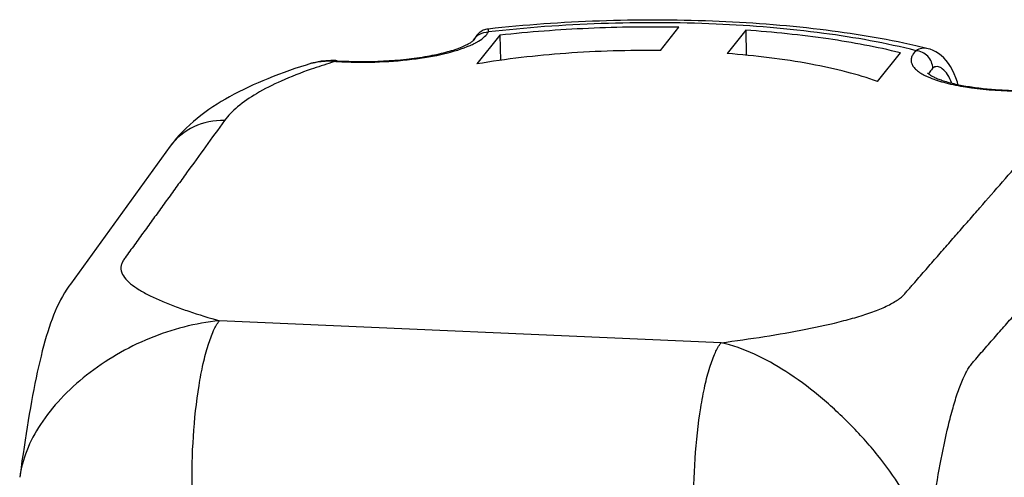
# Model space of a CAD drawing. Header units: millimetres. Extents: x 0 to 420, y 0 to 297.
# Tile 20 of 44: x 151 to 163, y 118 to 123. Entities that reach past the tile are written whole.
import ezdxf

# ---------------------------------------------------------------- set-up
doc = ezdxf.new("R2010")
doc.units = ezdxf.units.MM
doc.header["$LTSCALE"] = 23.1
doc.layers.add('COMPONENTS', color=7, linetype='CONTINUOUS')

msp = doc.modelspace()

# ---------------------------------------------------------------- linework, layer by layer
at = {"layer": 'COMPONENTS', "color": 7, "linetype": 'CONTINUOUS'}
for p, q in [((158.82652, 122.8318), (159.04432, 123.10447)), ((156.94993, 123.01147), (156.68168, 122.67563)), ((156.79788, 123.08152), (156.78338, 123.07826)), ((156.81234, 123.08366), (156.79788, 123.08152)), ((156.94993, 123.01147), (156.95552, 122.71771)), ((159.82497, 123.07019), (159.60718, 122.79752)), ((159.82497, 123.07019), (159.83054, 122.77775)), ((156.64419, 122.95513), (156.6427, 122.95254)), ((156.645, 122.95678), (156.64388, 122.95472)), ((161.83096, 122.88442), (161.81437, 122.8882)), ((161.36564, 122.46994), (161.63389, 122.80579)), ((161.95915, 122.85393), (161.95886, 122.854)), ((154.74686, 122.68259), (154.74757, 122.6828)), ((155.03145, 122.71423), (154.97348, 122.71548)), ((155.04778, 122.71333), (155.03145, 122.71423))]:
    msp.add_line(p, q, dxfattribs=at)
at = {"layer": 'COMPONENTS', "color": 9, "linetype": 'CONTINUOUS'}
msp.add_line((159.53716, 119.4138), (153.66956, 119.67147), dxfattribs=at)
at = {"layer": 'COMPONENTS', "color": 7, "linetype": 'CONTINUOUS'}
for points in [[(156.75598, 123.06886), (156.74331, 123.06292), (156.73138, 123.0563), (156.72023, 123.0491), (156.70999, 123.0415), (156.70057, 123.03355), (156.69201, 123.0254), (156.68453, 123.01744), (156.67801, 123.00975), (156.67237, 123.00242), (156.66776, 122.99591), (156.66423, 122.99056), (156.66145, 122.98612), (156.65906, 122.98214), (156.657, 122.97859), (156.65523, 122.97547), (156.65353, 122.97244), (156.65187, 122.96943), (156.645, 122.95678)], [(156.78338, 123.07826), (156.76939, 123.07401), (156.75598, 123.06886)], [(162.3077, 122.43465), (162.30055, 122.46232), (162.28389, 122.51294), (162.26476, 122.56028), (162.24343, 122.60427), (162.22017, 122.64486), (162.19524, 122.68195), (162.16887, 122.71557), (162.14106, 122.74589), (162.11193, 122.77291), (162.0816, 122.79653), (162.05004, 122.81679), (162.01726, 122.83366), (161.98344, 122.8469), (161.95917, 122.85392)], [(154.97348, 122.71548), (154.91624, 122.71325), (154.86089, 122.70747), (154.80763, 122.6982), (154.7566, 122.68548), (154.74681, 122.68257)], [(153.09555, 121.71281), (151.92655, 120.09923), (151.90902, 120.07476), (151.88543, 120.0401), (151.85917, 119.99858), (151.83439, 119.95619), (151.81187, 119.91474), (151.79036, 119.87224), (151.76979, 119.82859), (151.7501, 119.78383), (151.73118, 119.73788), (151.71291, 119.69055), (151.69525, 119.64186), (151.67815, 119.59182), (151.66148, 119.54018), (151.64523, 119.48697), (151.62938, 119.43225), (151.61383, 119.37584), (151.59858, 119.31776), (151.58362, 119.25809), (151.56891, 119.19679), (151.55444, 119.13389), (151.5402, 119.06945), (151.52619, 119.00355), (151.5124, 118.93623), (151.49881, 118.86754), (151.48542, 118.79751), (151.47222, 118.72617), (151.45919, 118.65358), (151.44635, 118.57979), (151.43367, 118.50482), (151.42115, 118.42873), (151.40879, 118.35158), (151.39659, 118.27341), (151.38455, 118.19426), (151.37265, 118.11422), (151.3609, 118.03331), (151.3493, 117.95157), (151.33392, 117.84051)]]:
    msp.add_lwpolyline(points, dxfattribs=at)
msp.add_arc((159.9847, 114.83633), 8.25714, 76.16799, 77.079719, dxfattribs=at)
at = {"layer": 'COMPONENTS', "color": 9, "linetype": 'CONTINUOUS'}
for centre, radius, start, end in [((156.75288, 116.83173), 6.1213, 106.825961, 109.183732), ((154.91578, 122.1303), 0.57754, 105.830844, 106.936862), ((154.9192, 122.11821), 0.59011, 104.374087, 105.829487), ((156.94973, 116.18841), 6.79407, 106.401922, 106.844545), ((155.32036, 127.19098), 4.4943, 266.311986, 266.51552)]:
    msp.add_arc(centre, radius, start, end, dxfattribs=at)
at = {"layer": 'COMPONENTS', "color": 7, "linetype": 'CONTINUOUS'}
for points, knots in [([(161.81437, 122.8882), (161.44498, 122.97221), (160.65401, 123.10026), (159.41621, 123.19262), (158.11888, 123.19357), (157.2446, 123.13182), (156.81236, 123.08369)], [0, 0, 0, 0, 0.22615344, 0.47733794, 0.74036372, 1, 1, 1, 1]), ([(159.04432, 123.10447), (158.69136, 123.11126), (157.99174, 123.1023), (157.29397, 123.04967), (156.94993, 123.01147)], [0, 0, 0, 0, 0.50490611, 1, 1, 1, 1]), ([(161.63389, 122.80579), (161.35632, 122.87449), (160.75544, 122.98551), (160.14817, 123.04771), (159.82497, 123.07019)], [0, 0, 0, 0, 0.46881917, 1, 1, 1, 1]), ([(155.04779, 122.71335), (155.22802, 122.70173), (155.49849, 122.70058), (155.85044, 122.72797), (156.09421, 122.7619), (156.30666, 122.80703), (156.45759, 122.85355), (156.55173, 122.89403), (156.59971, 122.91997), (156.62873, 122.94021), (156.64127, 122.95159), (156.64419, 122.95513)], [0, 0, 0, 0, 0.33094191, 0.49416814, 0.64664468, 0.78154616, 0.89184535, 0.93528483, 0.9691592, 0.9915836, 1, 1, 1, 1]), ([(158.82652, 122.8318), (158.45783, 122.83643), (157.73973, 122.81527), (157.02558, 122.73401), (156.68168, 122.67563)], [0, 0, 0, 0, 0.51386879, 1, 1, 1, 1]), ([(161.36564, 122.46994), (161.24793, 122.51264), (160.99033, 122.58982), (160.40588, 122.71641), (159.93545, 122.77229), (159.60718, 122.79752)], [0, 0, 0, 0, 0.20950378, 0.44913652, 1, 1, 1, 1]), ([(154.74752, 122.68278), (154.57429, 122.62989), (154.24744, 122.51711), (153.79452, 122.30788), (153.40051, 122.0531), (153.18398, 121.83487), (153.09555, 121.71281)], [0, 0, 0, 0, 0.27931748, 0.53246869, 0.76755939, 1, 1, 1, 1]), ([(161.9544, 122.56431), (161.95352, 122.56614), (161.9489, 122.57305), (161.95827, 122.56222), (161.96474, 122.55806), (161.97561, 122.54998), (161.98872, 122.54186), (162.01186, 122.52869), (162.04733, 122.51195), (162.09742, 122.49207), (162.15636, 122.47256), (162.24957, 122.44645), (162.38237, 122.41818), (162.55784, 122.39214), (162.74999, 122.37399), (162.88316, 122.3677), (162.9515, 122.36596)], [0, 0, 0, 0, 0.00585605, 0.0134198, 0.02240632, 0.0346646, 0.04990869, 0.06786737, 0.11113355, 0.16329939, 0.22332636, 0.29040993, 0.4427758, 0.61510051, 0.80253015, 1, 1, 1, 1])]:
    msp.add_open_spline(points, degree=3, knots=knots, dxfattribs=at)
at = {"layer": 'COMPONENTS', "color": 9, "linetype": 'CONTINUOUS'}
for points, knots in [([(161.81787, 122.82981), (161.46332, 122.92077), (160.68537, 123.05875), (159.45272, 123.16012), (158.14071, 123.16443), (157.25302, 123.10033), (156.81484, 123.0494)], [0, 0, 0, 0, 0.21829576, 0.46988238, 0.73691761, 1, 1, 1, 1]), ([(156.6427, 122.95254), (156.65882, 122.98223), (156.70988, 123.03386), (156.78023, 123.05023), (156.81484, 123.0494)], [0, 0, 0, 0, 0.4939383, 1, 1, 1, 1]), ([(156.7009, 122.94287), (156.72587, 122.95816), (156.76883, 122.98858), (156.80381, 123.02906), (156.81484, 123.0494)], [0, 0, 0, 0, 0.55850575, 1, 1, 1, 1]), ([(156.81484, 123.0494), (156.81556, 123.05438), (156.81649, 123.06356), (156.81714, 123.07347), (156.81546, 123.08404), (156.81234, 123.08369)], [0, 0, 0, 0, 0.42692306, 0.73388629, 1, 1, 1, 1]), ([(155.0472, 122.70499), (155.19362, 122.69608), (155.48587, 122.6921), (155.9076, 122.72188), (156.28241, 122.78419), (156.50878, 122.85092), (156.60406, 122.89294)], [0, 0, 0, 0, 0.27872454, 0.5545297, 0.80213738, 1, 1, 1, 1]), ([(156.60406, 122.89294), (156.60907, 122.89514), (156.6283, 122.9038), (156.64726, 122.91307), (156.66109, 122.92033)], [0, 0, 0, 0, 0.25949227, 1, 1, 1, 1]), ([(156.66109, 122.92033), (156.66457, 122.92216), (156.67802, 122.92936), (156.69125, 122.93696), (156.7009, 122.94287)], [0, 0, 0, 0, 0.25834195, 1, 1, 1, 1]), ([(161.81787, 122.82981), (161.80582, 122.81848), (161.78501, 122.79557), (161.76391, 122.75687), (161.75695, 122.71686), (161.76508, 122.67713), (161.78731, 122.63918), (161.83823, 122.58691), (161.88947, 122.55693), (161.92704, 122.53839)], [0, 0, 0, 0, 0.12835574, 0.23850025, 0.33784156, 0.43701307, 0.54672349, 0.67469708, 1, 1, 1, 1]), ([(161.95881, 122.85401), (161.93481, 122.85993), (161.88439, 122.86278), (161.83787, 122.84319), (161.81787, 122.82981)], [0, 0, 0, 0, 0.50678298, 1, 1, 1, 1]), ([(162.01313, 122.62518), (162.01217, 122.67564), (161.96874, 122.77832), (161.86819, 122.82655), (161.81787, 122.82981)], [0, 0, 0, 0, 0.50022233, 1, 1, 1, 1]), ([(154.7727, 122.68984), (154.7929, 122.69502), (154.87794, 122.71214), (154.96582, 122.71245), (155.03127, 122.70599)], [0, 0, 0, 0, 0.24075717, 1, 1, 1, 1]), ([(155.04778, 122.71333), (155.04642, 122.71341), (155.04022, 122.71296), (155.03473, 122.70926), (155.03127, 122.70599)], [0, 0, 0, 0, 0.22305799, 1, 1, 1, 1]), ([(162.23546, 122.45162), (162.2221, 122.48638), (162.19236, 122.54733), (162.14057, 122.60981), (162.09561, 122.63783), (162.06465, 122.64615), (162.03556, 122.64191), (162.01982, 122.63147), (162.01313, 122.62518)], [0, 0, 0, 0, 0.34474996, 0.62438813, 0.73603956, 0.83057113, 0.91501948, 1, 1, 1, 1]), ([(154.74143, 122.61312), (154.62319, 122.57183), (154.40556, 122.48747), (154.11577, 122.34223), (153.88965, 122.18954), (153.77209, 122.07217), (153.72877, 122.01238)], [0, 0, 0, 0, 0.31525446, 0.58681145, 0.81414892, 1, 1, 1, 1]), ([(161.92704, 122.53839), (161.93104, 122.53642), (161.94767, 122.52839), (161.96458, 122.52093), (161.97751, 122.51555)], [0, 0, 0, 0, 0.24130563, 1, 1, 1, 1]), ([(162.01313, 122.62518), (162.00739, 122.61978), (161.98801, 122.59988), (161.97239, 122.57541), (161.96683, 122.55622)], [0, 0, 0, 0, 0.28301517, 1, 1, 1, 1]), ([(161.97751, 122.51555), (162.03785, 122.49043), (162.17609, 122.44732), (162.50014, 122.38266), (162.76538, 122.36247), (162.95128, 122.35804)], [0, 0, 0, 0, 0.1979515, 0.43682963, 1, 1, 1, 1]), ([(153.72877, 122.01238), (153.65496, 121.91049), (153.50733, 121.70672), (153.3228, 121.452), (153.17517, 121.24823), (153.06445, 121.0954), (152.95373, 120.94257), (152.86146, 120.81521), (152.78765, 120.71332), (152.73228, 120.63691), (152.67695, 120.56048), (152.62148, 120.4841), (152.57582, 120.42051), (152.53936, 120.37156), (152.52213, 120.33232), (152.51562, 120.29251), (152.52248, 120.23822), (152.55975, 120.17048), (152.63411, 120.09879), (152.73382, 120.03005), (152.8551, 119.96416), (152.99407, 119.9008), (153.14752, 119.83991), (153.37307, 119.76), (153.54909, 119.7061), (153.66956, 119.67147)], [0, 0, 0, 0, 0.10891775, 0.21783551, 0.27229438, 0.32675326, 0.38121213, 0.43567101, 0.46290045, 0.4901299, 0.51735935, 0.54458881, 0.57182855, 0.58519517, 0.59728617, 0.60854487, 0.61969785, 0.64406187, 0.67354057, 0.70856944, 0.748604, 0.79288849, 0.84071332, 0.89148131, 1, 1, 1, 1]), ([(153.72877, 122.01238), (153.60707, 122.01702), (153.36008, 121.97001), (153.16537, 121.80914), (153.09556, 121.7128)], [0, 0, 0, 0, 0.50584998, 1, 1, 1, 1]), ([(159.53716, 119.4138), (159.70644, 119.43634), (160.0377, 119.48386), (160.51757, 119.56707), (160.89468, 119.64942), (161.16935, 119.72651), (161.34755, 119.78714), (161.47895, 119.84381), (161.56773, 119.89269), (161.62191, 119.92894), (161.66678, 119.96611), (161.70176, 120.00623), (161.73508, 120.04447), (161.77933, 120.09506), (161.83458, 120.15835), (161.92302, 120.25959), (162.03356, 120.38615), (162.16622, 120.53802), (162.29887, 120.68989), (162.43153, 120.84175), (162.6084, 121.04424), (162.82949, 121.29736), (163.00636, 121.49985), (163.09479, 121.60109)], [0, 0, 0, 0, 0.1167167, 0.22869441, 0.33282929, 0.38035889, 0.4236029, 0.46141314, 0.47797061, 0.49280253, 0.50592542, 0.51763895, 0.52911685, 0.54060407, 0.56357333, 0.58654307, 0.63248272, 0.67842238, 0.72436204, 0.7703017, 0.81624136, 0.90812068, 1, 1, 1, 1]), ([(161.9405, 116.99173), (161.96378, 117.16268), (162.01233, 117.49762), (162.09486, 117.98376), (162.17418, 118.36705), (162.24654, 118.64763), (162.30255, 118.83054), (162.35394, 118.96639), (162.39782, 119.05914), (162.42977, 119.1163), (162.46273, 119.16412), (162.5089, 119.21624), (162.56398, 119.27962), (162.63016, 119.35527), (162.7183, 119.45621), (162.82851, 119.58236), (162.96074, 119.73376), (163.13706, 119.93561), (163.35746, 120.18794), (163.62194, 120.49072), (163.79826, 120.69258), (163.88641, 120.79351)], [0, 0, 0, 0, 0.11734235, 0.23017104, 0.33535134, 0.38343468, 0.42720007, 0.46541726, 0.48208273, 0.49694611, 0.5099219, 0.52148306, 0.54426593, 0.56705209, 0.58983873, 0.63541219, 0.68098567, 0.72655914, 0.8177061, 0.90885305, 1, 1, 1, 1]), ([(153.66956, 119.67147), (153.39026, 119.64422), (152.97187, 119.53601), (152.46412, 119.28347), (152.11406, 119.04573), (151.81307, 118.77215), (151.57411, 118.47466), (151.40762, 118.16407), (151.3484, 117.94648), (151.33398, 117.84082)], [0, 0, 0, 0, 0.26665071, 0.40303845, 0.53785008, 0.66733836, 0.78817028, 0.89867223, 1, 1, 1, 1]), ([(153.35034, 117.69735), (153.3464, 117.90462), (153.35711, 118.31133), (153.40908, 118.80305), (153.47556, 119.15841), (153.53105, 119.3744), (153.5919, 119.54348), (153.64189, 119.63683), (153.66956, 119.67147)], [0, 0, 0, 0, 0.30787593, 0.60347797, 0.73318561, 0.84457611, 0.93415698, 1, 1, 1, 1]), ([(159.21794, 117.43969), (159.214, 117.64696), (159.22471, 118.05367), (159.27668, 118.54538), (159.34316, 118.90074), (159.39865, 119.11674), (159.4595, 119.28581), (159.50949, 119.37916), (159.53716, 119.4138)], [0, 0, 0, 0, 0.30787589, 0.60347795, 0.7331856, 0.84457612, 0.934157, 1, 1, 1, 1]), ([(161.94049, 116.99166), (161.91759, 117.11405), (161.83773, 117.36796), (161.63852, 117.73765), (161.36943, 118.10957), (161.04564, 118.47027), (160.68564, 118.80066), (160.20556, 119.15765), (159.80582, 119.35285), (159.53716, 119.41381)], [0, 0, 0, 0, 0.10540147, 0.22332128, 0.35414938, 0.49312029, 0.63306649, 0.7667952, 1, 1, 1, 1])]:
    msp.add_open_spline(points, degree=3, knots=knots, dxfattribs=at)

doc.saveas('drawing.dxf')
